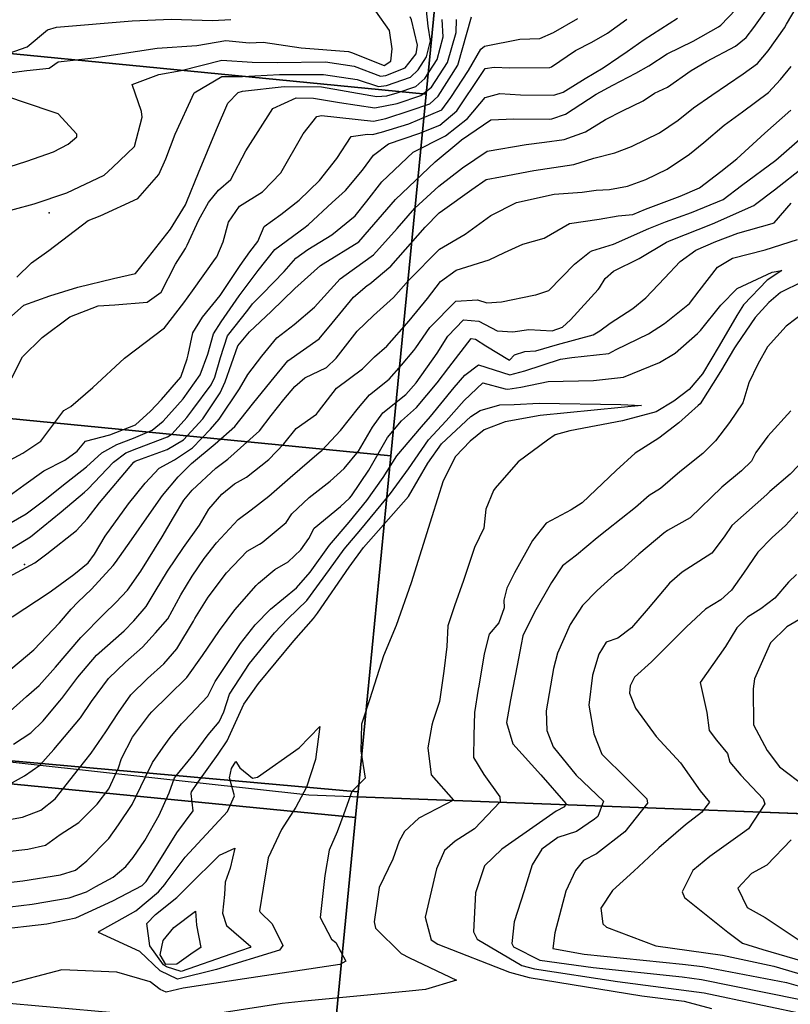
# Model space of a CAD drawing. Header units: inches. Extents: x 1364669 to 1365969, y 438680 to 440663.
# Tile 15 of 33: x 1365542 to 1365754, y 439335 to 439606. Entities that reach past the tile are written whole.
import ezdxf

# ---------------------------------------------------------------- set-up
doc = ezdxf.new("R2010")
doc.units = ezdxf.units.IN
doc.header["$MEASUREMENT"] = 0
for name, color, linetype, true_color in [('Contour Lines 2 ft', 7, 'Continuous', 0x4b1f6a), ('Fences', 7, 'Continuous', 0xa71faf), ('Parcel Attributes', 7, 'Continuous', 0xf61fde), ('Parcel Line', 7, 'Continuous', 0xf61fde), ('Road Pavement', 7, 'Continuous', 0xa31f53)]:
    doc.layers.add(name, color=color, linetype=linetype, true_color=true_color)

msp = doc.modelspace()

# ---------------------------------------------------------------- linework, layer by layer
at = {"layer": 'Contour Lines 2 ft'}
for points, elevation in [([(1365541.63, 439535.06), (1365545.62, 439538.98), (1365550.43, 439542.42), (1365561.2, 439550.68), (1365564.56, 439551.96), (1365574.9, 439556.74), (1365580.64, 439563.29), (1365582.57, 439567.59), (1365585.19, 439574.39), (1365590.39, 439585.81), (1365597.99, 439590.25), (1365603.7, 439590.31), (1365613.89, 439590.79), (1365626.02, 439590.87), (1365635.23, 439589.47), (1365641.18, 439587.57), (1365643.32, 439587.77), (1365649.94, 439590.1), (1365652.06, 439592.1), (1365654.37, 439595.7), (1365655.41, 439600.08), (1365654.84, 439604.15), (1365654.05, 439610.99)], 824), ([(1365460.54, 439609.44), (1365466.98, 439603.46), (1365476.3, 439599.33), (1365483.81, 439596.83), (1365488.62, 439596.09), (1365490.22, 439595.99), (1365503.99, 439595.49), (1365510.37, 439595.5), (1365516.36, 439595.63), (1365524.27, 439596.1), (1365539.46, 439596.73), (1365544.45, 439598.44), (1365550.02, 439603.1), (1365552.5, 439603.89), (1365573.38, 439605.56), (1365584.04, 439606.06), (1365595.47, 439605.7), (1365600.46, 439605.92)], 830), ([(1365526.84, 439589.67), (1365544.35, 439591.91), (1365550.46, 439592.59), (1365552.95, 439594.28), (1365562.78, 439595.43), (1365580.18, 439598.04), (1365591.13, 439598.81), (1365599.09, 439600.16), (1365605.52, 439599.51), (1365609.42, 439599.74), (1365619.87, 439598.14), (1365632.86, 439597.2), (1365633.73, 439596.86), (1365642.71, 439593.26), (1365644.56, 439594.53), (1365644.93, 439597.92), (1365644.15, 439602.95), (1365640.43, 439608.28)], 828), ([(1365540.27, 439441.6), (1365550.49, 439448.26), (1365551.16, 439448.79), (1365557.31, 439453.25), (1365561.19, 439456.43), (1365562.97, 439458.85), (1365565.88, 439463.8), (1365572.3, 439472.74), (1365576.88, 439478.42), (1365580.77, 439482.5), (1365584.97, 439484.81), (1365589.9, 439488.12), (1365594.88, 439493.28), (1365597.3, 439496), (1365602.85, 439504.31), (1365605.18, 439508.31), (1365609, 439513.3), (1365613.2, 439518.38), (1365617.9, 439522.07), (1365623.54, 439526.79), (1365630.55, 439534.61), (1365633.9, 439537.02), (1365634.56, 439537.41), (1365639.75, 439541.19), (1365646.3, 439548.49), (1365651.1, 439554.04), (1365657.73, 439560.09), (1365664.26, 439565.12), (1365671.07, 439569.73), (1365681.8, 439571.53), (1365686.8, 439572.23), (1365692.28, 439572.91), (1365698.08, 439575.05), (1365703.57, 439578.43), (1365708.34, 439580.84), (1365714, 439583.62), (1365717.12, 439585.73), (1365720.65, 439587.33), (1365727.21, 439591.91), (1365731.39, 439594.44), (1365739.39, 439598.63), (1365742.35, 439601.03), (1365744.47, 439603.72), (1365748.07, 439608.94)], 808), ([(1365535.43, 439552.29), (1365546.4, 439555.23), (1365555.33, 439558.26), (1365565.63, 439563.12), (1365567.92, 439565.2), (1365573.97, 439571.05), (1365576.13, 439579.06), (1365575.87, 439580.66), (1365573.38, 439588.06), (1365580.68, 439590.84), (1365586.79, 439591.93), (1365598.02, 439594.77), (1365606.35, 439594.2), (1365613.21, 439594.12), (1365626.58, 439594.3), (1365634.48, 439593.16), (1365641.68, 439590.33), (1365643.16, 439590.57), (1365648.52, 439592.64), (1365651.5, 439596.47), (1365651.86, 439598.94), (1365650.21, 439605.9), (1365649.85, 439606.68)], 826), ([(1365530.2, 439562.49), (1365544.37, 439566.99), (1365551.68, 439569.59), (1365555.7, 439571.62), (1365558.15, 439573.67), (1365558.07, 439574.38), (1365552.93, 439580.01), (1365542.88, 439583.41), (1365527.45, 439588.74)], 828), ([(1365533.99, 439376.47), (1365544.66, 439377.65), (1365549.46, 439378.74), (1365553.54, 439381.67), (1365558.67, 439385.04), (1365563.69, 439390.08), (1365566.93, 439394.3), (1365569.6, 439400.1), (1365570.44, 439402.65), (1365573.47, 439408.47), (1365578.14, 439414.74), (1365578.75, 439415.48), (1365583.37, 439419.92), (1365588.39, 439424.88), (1365592.66, 439431), (1365597.36, 439437.81), (1365601.63, 439443.55), (1365607.46, 439450.2), (1365608.1, 439450.84), (1365612.62, 439454.62), (1365616.28, 439456.72), (1365619.78, 439460.03), (1365621.96, 439463.18), (1365623.42, 439465.98), (1365630.72, 439471.92), (1365633.18, 439474.26), (1365633.71, 439474.93), (1365638.48, 439481.92), (1365643.65, 439490.98), (1365647.51, 439495.52), (1365651.6, 439499.23), (1365657.27, 439505.99), (1365660.48, 439510.18), (1365666.68, 439518.18), (1365667.86, 439517.99), (1365670.72, 439516.15), (1365677.23, 439512.23), (1365678.58, 439513.66), (1365681.39, 439514.6), (1365684.43, 439514.78), (1365690.41, 439516.52), (1365700.23, 439519.16), (1365702.09, 439520.27), (1365704.93, 439522.44), (1365711.14, 439526.46), (1365714.72, 439529.38), (1365719.9, 439534.76), (1365724.13, 439539.39), (1365728.44, 439542.53), (1365733.98, 439544.91), (1365740.03, 439547.16), (1365749.53, 439549.79), (1365750, 439550.03), (1365754.73, 439555.46)], 796), ([(1365537.7, 439368.35), (1365543.2, 439368.96), (1365553.58, 439370.64), (1365557.77, 439371.94), (1365560.89, 439374.48), (1365566.93, 439380.64), (1365569.59, 439384.39), (1365573.3, 439389.94), (1365576.92, 439397.43), (1365578.98, 439401.53), (1365581.84, 439405.75), (1365583.84, 439408.4), (1365586.96, 439412.17), (1365587.65, 439412.91), (1365594.19, 439419.76), (1365596.22, 439423.85), (1365603.19, 439434.29), (1365607.16, 439439.45), (1365611.43, 439443.72), (1365618.57, 439449.58), (1365622.3, 439453.94), (1365627.61, 439461.29), (1365633.06, 439467.67), (1365637.94, 439473.63), (1365642.42, 439479.95), (1365646.18, 439485.94), (1365652.97, 439493.87), (1365655.47, 439496.77), (1365662, 439504.73), (1365664.9, 439508.09), (1365668.64, 439510.95), (1365677.3, 439508.22), (1365681.43, 439509.33), (1365691.23, 439512.48), (1365694.32, 439512.99), (1365704.55, 439514.03), (1365706.55, 439515.12), (1365715.44, 439519.44), (1365719.88, 439522.28), (1365726.69, 439527.83), (1365729.41, 439531.32), (1365734.4, 439537.81), (1365738.57, 439540.31), (1365747.57, 439542.55), (1365756.42, 439545.45)], 794), ([(1365536.6, 439361.46), (1365545.8, 439362.54), (1365556.04, 439364.31), (1365560.73, 439365.95), (1365563.34, 439367.39), (1365568.15, 439369.95), (1365571.6, 439372.87), (1365573.63, 439375.35), (1365576.78, 439380.06), (1365580.79, 439387.01), (1365583.52, 439393.15), (1365584.98, 439397.31), (1365590.39, 439403.95), (1365594.27, 439409.14), (1365597.26, 439412.68), (1365598.58, 439415.46), (1365600.09, 439420.32), (1365605.67, 439428.78), (1365612.5, 439437.22), (1365616.15, 439441.09), (1365621.44, 439446.09), (1365627.69, 439454.59), (1365631.72, 439460.25), (1365636.23, 439465.61), (1365644.4, 439475.55), (1365649.43, 439482.37), (1365654.92, 439490.29), (1365659.8, 439495.54), (1365664.75, 439501.14), (1365669.89, 439505.99), (1365676.02, 439504.35), (1365676.78, 439504.24), (1365680.34, 439504.81), (1365687.83, 439506.34), (1365700.32, 439506.61), (1365708.61, 439507.54), (1365718.51, 439511.62), (1365722.78, 439514.13), (1365728.98, 439519.53), (1365729.74, 439520.39), (1365735.39, 439527.34), (1365739.89, 439531.96), (1365749.51, 439536.41), (1365752.18, 439536.93), (1365748.15, 439534.27), (1365741.61, 439527.46), (1365739.74, 439524.55), (1365734.93, 439516.2), (1365730.27, 439508.47), (1365726.62, 439504.2), (1365722.39, 439500.99), (1365717.55, 439498.05), (1365708.32, 439495.54), (1365693.82, 439492.81), (1365689.77, 439491.72), (1365687.64, 439490.26), (1365679.54, 439484.29), (1365673.25, 439477.03), (1365672.78, 439476.36), (1365670.7, 439471.21), (1365670.12, 439466.01), (1365667.56, 439460.71), (1365664.57, 439451.58), (1365662.08, 439444.62), (1365660.24, 439439.14), (1365659.95, 439433.47), (1365659.12, 439426.62), (1365657.89, 439418.27), (1365656.1, 439412.81), (1365655.8, 439411.81), (1365654.72, 439405.53), (1365655.61, 439398.14), (1365661.82, 439391.13), (1365659.65, 439390.08), (1365652.21, 439386.22), (1365648.32, 439382.54), (1365646.85, 439379.92), (1365645.08, 439374.95), (1365641.31, 439367.15), (1365639.94, 439357.68), (1365640.35, 439355.9), (1365647.36, 439348.94), (1365649.69, 439347.76), (1365662.58, 439341.66), (1365654.06, 439339.07), (1365649.57, 439338.61), (1365619.82, 439335.78), (1365614.6, 439335.23), (1365597.44, 439332.53)], 792), ([(1365757.7, 439533.76), (1365751.78, 439530.84), (1365748.55, 439528.13), (1365744.81, 439523.94), (1365739.64, 439516.47), (1365739.14, 439515.63), (1365735.27, 439509.11), (1365729.65, 439500.2), (1365729.13, 439499.73), (1365723.82, 439494.95), (1365718.27, 439490.76), (1365711.81, 439486.67), (1365706.51, 439481.88), (1365697.22, 439472.96), (1365694.17, 439471.03), (1365687.33, 439467.39), (1365683.56, 439462.65), (1365678.57, 439453.69), (1365676.49, 439449.46), (1365675.6, 439446.22), (1365675.69, 439444.11), (1365674.27, 439439.97), (1365671.63, 439436.84), (1365670.2, 439431.4), (1365668.72, 439422.53), (1365668.57, 439421.71), (1365667.54, 439415.28), (1365667.4, 439409), (1365667.24, 439402.93), (1365670.09, 439398.25), (1365674.55, 439392.09), (1365674.61, 439390.69), (1365667.56, 439383.28), (1365662.23, 439379.91), (1365659.34, 439377.28), (1365657.12, 439372.27), (1365654, 439359.01), (1365655.6, 439352.7), (1365657.51, 439351.51), (1365677.22, 439343.82), (1365682.6, 439342.39), (1365713.61, 439337.36), (1365725.31, 439335.87), (1365732.82, 439333.83)], 794), ([(1365758.7, 439525.59), (1365753.32, 439521.62), (1365748.2, 439515.91), (1365745.51, 439511.14), (1365743.06, 439506.03), (1365741.41, 439500.52), (1365737.7, 439495.07), (1365733.91, 439489.99), (1365730.36, 439486.58), (1365724.09, 439481.53), (1365718.72, 439476.92), (1365715.66, 439475.01), (1365711.84, 439471.65), (1365703.98, 439465.48), (1365701.31, 439463.37), (1365695.66, 439458.59), (1365691.77, 439455.64), (1365688.72, 439451.01), (1365684.08, 439442.92), (1365680.83, 439436.34), (1365680.43, 439434.03), (1365679.31, 439428.18), (1365677.43, 439418.8), (1365676.38, 439412.56), (1365678.14, 439406.67), (1365685.83, 439398.15), (1365692.72, 439390.27), (1365692.29, 439389.37), (1365690.06, 439388.15), (1365685.41, 439384.89), (1365675.06, 439377.7), (1365670.35, 439373.09)], 796), ([(1365535.38, 439355.44), (1365549.81, 439357.16), (1365557.86, 439358.76), (1365567.99, 439363.5), (1365576.06, 439367.7), (1365577.2, 439368.81), (1365579.56, 439372.47), (1365585.65, 439382.19), (1365590.16, 439388.22), (1365589.54, 439393), (1365589.68, 439393.47), (1365591.38, 439396), (1365597, 439403.86), (1365599.53, 439407.45), (1365604.05, 439417.6), (1365608.15, 439423.28), (1365617.83, 439434.99), (1365623.26, 439441.17), (1365624.31, 439442.6), (1365633.08, 439455.24), (1365637.03, 439460.64), (1365641.18, 439465.35), (1365649.38, 439474.68), (1365654.76, 439483.91), (1365658.48, 439489.22), (1365666.59, 439496.74), (1365669.08, 439498.34), (1365674.57, 439499.95), (1365678.52, 439500.06), (1365685.37, 439500.36), (1365707.87, 439499.99), (1365713.5, 439499.72), (1365707.91, 439499.19), (1365685.64, 439497), (1365676.02, 439495.26), (1365670.23, 439493.09), (1365666.33, 439489.9), (1365662.3, 439485.69), (1365658.97, 439479.07), (1365655.8, 439469.13), (1365650.14, 439450.94), (1365645.97, 439439.18), (1365642.55, 439430.88), (1365638.73, 439419.01), (1365636.44, 439412.03), (1365636.29, 439404.72), (1365637.45, 439397.17), (1365633.81, 439393.58), (1365631.57, 439387.41), (1365629.77, 439382.47), (1365627.53, 439377.42), (1365626.33, 439370.45), (1365625.09, 439358.87), (1365628.24, 439352.95), (1365629.38, 439351.98), (1365632.17, 439346.83), (1365630.46, 439345.92), (1365604.27, 439342.04), (1365587.39, 439339.41), (1365582.68, 439338.3), (1365581.07, 439339.08), (1365578.3, 439341.17), (1365569.13, 439343.82), (1365554, 439344.44), (1365537.96, 439340.23)], 790), ([(1365720.7, 439465.36), (1365719.7, 439464.62), (1365712.78, 439458.84), (1365708.05, 439454.56), (1365706.05, 439453.17), (1365701.35, 439448.83), (1365697.27, 439444.69), (1365693.91, 439439.46), (1365690.41, 439431.62), (1365689.33, 439427.38), (1365687.31, 439415.76), (1365687.47, 439410.34), (1365689.18, 439405.87), (1365695.54, 439398.07), (1365703.04, 439390.91), (1365701.46, 439386.64), (1365700.63, 439385.92), (1365695.67, 439382.51), (1365690.52, 439380.85), (1365686.08, 439377.68), (1365683.45, 439373.34), (1365681.19, 439366.25), (1365678.46, 439357.7), (1365677.87, 439351.75), (1365678.31, 439350.81), (1365685.52, 439347.1), (1365700.22, 439345.13), (1365724.7, 439342.56), (1365730.08, 439341.81), (1365756.83, 439336.44)], 798), ([(1365721.25, 439450.91), (1365715.37, 439443.91), (1365714.8, 439443.23), (1365710.79, 439438.54), (1365707.05, 439435.73), (1365703.84, 439434.6), (1365701.8, 439431.29), (1365700.05, 439425.58), (1365699, 439417.3), (1365700.36, 439409.37), (1365702.6, 439403.79), (1365709.49, 439397.02), (1365714.98, 439391.51), (1365715.18, 439390.33), (1365708.98, 439382.47), (1365701.12, 439376.41), (1365697.52, 439374.53), (1365695.36, 439371.77), (1365692.73, 439366.13), (1365689.66, 439354.62), (1365689.14, 439350.34), (1365697.74, 439348.77), (1365724.83, 439346.06), (1365730.35, 439345.39), (1365753.39, 439340.96), (1365768.89, 439336.55)], 800), ([(1365670.35, 439373.09), (1365667.79, 439365.69), (1365667.3, 439354.91), (1365668.27, 439352.87), (1365680.57, 439345.68), (1365684.06, 439344.75), (1365706.91, 439341.25), (1365730.79, 439338.14), (1365760.28, 439331.93)], 796)]:
    msp.add_lwpolyline(points, dxfattribs=dict(at, elevation=elevation))
for points, elevation in [([(1365596.59, 439344.6), (1365585.81, 439341.9), (1365581.08, 439344.22), (1365575.41, 439349.5), (1365564.04, 439354.79), (1365564.31, 439355.16), (1365571.45, 439359.06), (1365574.35, 439360.67), (1365580.59, 439365.96), (1365582.34, 439367.98), (1365582.66, 439368.5), (1365587.91, 439375.52), (1365599.61, 439388.05), (1365601.5, 439392.35), (1365600.09, 439397.29), (1365600.65, 439399.84), (1365601.83, 439401.82), (1365602.95, 439400.05), (1365606.46, 439397.25), (1365607.84, 439397.45), (1365619.3, 439405.56), (1365625, 439411.44), (1365623.78, 439402.39), (1365621.36, 439394.78), (1365618.42, 439389.23), (1365614.48, 439383.12), (1365610.77, 439375.26), (1365609.4, 439366.98), (1365608.38, 439360.74), (1365608.56, 439360.39), (1365611.86, 439357.15), (1365614.85, 439351.15), (1365613.87, 439349.93)], 788), ([(1365600.45, 439348.8), (1365586.79, 439344.01), (1365582.82, 439345.27), (1365581.99, 439345.81), (1365578.22, 439351.11), (1365577.41, 439357.2), (1365579.76, 439359.67), (1365585.6, 439364.36), (1365588.68, 439367.39), (1365597.39, 439376.03), (1365601.55, 439377.96), (1365600.31, 439372.44), (1365598.94, 439368.56), (1365598.75, 439365.25), (1365598.23, 439360.07), (1365599.3, 439356.71), (1365605.96, 439350.87), (1365605.78, 439350.65)], 786), ([(1365590.11, 439349.23), (1365585.63, 439346), (1365582.63, 439345.97), (1365581.01, 439348.62), (1365581.85, 439352.54), (1365584.79, 439356.16), (1365590.75, 439360.6), (1365591.09, 439356.75), (1365592.24, 439350.64)], 784)]:
    msp.add_lwpolyline(points, close=True, dxfattribs=dict(at, elevation=elevation))
for points in [[(1365538.17, 439425.71, 806), (1365546.29, 439432.56, 806), (1365553.31, 439439.99, 806), (1365556.53, 439443.7, 806), (1365558.36, 439445.67, 806), (1365562.19, 439449.18, 806), (1365568.09, 439455.75, 806), (1365568.74, 439456.53, 806), (1365573.17, 439462.8, 806), (1365578.06, 439469.74, 806), (1365581.7, 439475.01, 806), (1365585.98, 439480.17, 806), (1365589.64, 439483.77, 806), (1365596.21, 439489.24, 806), (1365601.63, 439493.99, 806), (1365606.48, 439500.08, 806), (1365611.59, 439506.45, 806), (1365616.19, 439512, 806), (1365624.82, 439518.06, 806), (1365628.42, 439522.43, 806), (1365634.29, 439529.52, 806), (1365638.05, 439532.73, 806), (1365638.76, 439533.24, 806), (1365644.5, 439538.05, 806), (1365653.98, 439548.83, 806), (1365657.86, 439552.8, 806), (1365658.72, 439553.42, 806), (1365666.87, 439559.23, 806), (1365670.74, 439561.9, 806), (1365674.74, 439562.67, 806), (1365683.88, 439564.4, 806), (1365694.9, 439566.11, 806), (1365700.45, 439567.77, 806), (1365706.15, 439569.24, 806), (1365710.79, 439571, 806), (1365718.51, 439574.76, 806), (1365723.65, 439578.29, 806), (1365727.86, 439581.62, 806), (1365732.9, 439585.18, 806), (1365741.49, 439590.98, 806), (1365745.49, 439593.9, 806), (1365748.37, 439597.32, 806), (1365752.91, 439603.69, 806), (1365753.45, 439604.72, 806), (1365757.59, 439611.75, 806)], [(1365533.31, 439449.4, 810), (1365546.54, 439456.49, 810), (1365549.82, 439458.91, 810), (1365558.05, 439465.37, 810), (1365560.96, 439468.61, 810), (1365564.31, 439473, 810), (1365573.77, 439484.14, 810), (1365574.16, 439484.47, 810), (1365575.92, 439485.07, 810), (1365582.94, 439487.61, 810), (1365587.43, 439490.35, 810), (1365592.75, 439496.08, 810), (1365597.6, 439503.25, 810), (1365598.96, 439506.28, 810), (1365602.38, 439516.13, 810), (1365605.59, 439520.03, 810), (1365611.61, 439525.61, 810), (1365618.1, 439531.97, 810), (1365625.16, 439538.26, 810), (1365625.9, 439538.73, 810), (1365635.72, 439544.75, 810), (1365638.62, 439548.14, 810), (1365645.78, 439556.39, 810), (1365656.73, 439566.76, 810), (1365663.21, 439572.21, 810), (1365664, 439572.81, 810), (1365672.1, 439578.37, 810), (1365678.43, 439578.62, 810), (1365688.16, 439578.5, 810), (1365688.85, 439578.59, 810), (1365692.59, 439579.89, 810), (1365701.04, 439585.41, 810), (1365705.66, 439587.94, 810), (1365711.99, 439591.24, 810), (1365715.57, 439593.23, 810), (1365720.57, 439596.48, 810), (1365727.77, 439599.99, 810), (1365734.73, 439603.93, 810), (1365735.34, 439604.42, 810), (1365739.52, 439608.68, 810)], [(1365537.08, 439458.54, 812), (1365545.34, 439463.65, 812), (1365546.35, 439464.4, 812), (1365553.84, 439470.54, 812), (1365560.24, 439475.89, 812), (1365561.12, 439476.77, 812), (1365568.23, 439484.17, 812), (1365571.58, 439486.74, 812), (1365574.64, 439487.88, 812), (1365583.09, 439491.13, 812), (1365584.34, 439491.97, 812), (1365588.36, 439496.48, 812), (1365590.08, 439498.61, 812), (1365595.11, 439505.43, 812), (1365596.11, 439507.54, 812), (1365597.65, 439512.96, 812), (1365599.57, 439518.93, 812), (1365605.17, 439525.95, 812), (1365606.44, 439527.7, 812), (1365609.19, 439530.46, 812), (1365615.2, 439536.64, 812), (1365618.37, 439540.32, 812), (1365621.71, 439542.66, 812), (1365628.33, 439546.75, 812), (1365634.76, 439551.97, 812), (1365637.89, 439556.01, 812), (1365642.02, 439561.34, 812), (1365650.69, 439569.42, 812), (1365659.58, 439573.94, 812), (1365665.67, 439578.68, 812), (1365670.52, 439584.47, 812), (1365674.53, 439585.63, 812), (1365680.24, 439585.19, 812), (1365689.36, 439585.11, 812), (1365691.94, 439585.93, 812), (1365697.99, 439589.73, 812), (1365702.98, 439592.65, 812), (1365707.33, 439595.6, 812), (1365709.58, 439597.15, 812), (1365714.3, 439600.44, 812), (1365723.43, 439606.29, 812)], [(1365537.42, 439473.47, 816), (1365543.51, 439477.8, 816), (1365549.01, 439481.8, 816), (1365554.81, 439484.67, 816), (1365558.2, 439487.22, 816), (1365560.46, 439489.91, 816), (1365567.17, 439491.64, 816), (1365574.3, 439494.4, 816), (1365578.37, 439498.2, 816), (1365581.42, 439501.37, 816), (1365586.74, 439507.58, 816), (1365588.44, 439512.59, 816), (1365588.71, 439513.68, 816), (1365590.04, 439519.76, 816), (1365592.68, 439524.09, 816), (1365597.59, 439529.99, 816), (1365603.1, 439538.23, 816), (1365605.74, 439542.02, 816), (1365607.95, 439544.86, 816), (1365609.7, 439549.04, 816), (1365614.3, 439552.35, 816), (1365619.28, 439556.25, 816), (1365624.9, 439561.64, 816), (1365629.67, 439567.71, 816), (1365633.6, 439573.81, 816), (1365638.13, 439574.43, 816), (1365639.52, 439574.29, 816), (1365641.97, 439574.93, 816), (1365649.52, 439577.27, 816), (1365658.55, 439581.09, 816), (1365661.06, 439584.52, 816), (1365665.94, 439591.89, 816), (1365669.26, 439597.84, 816), (1365670.35, 439598.65, 816), (1365680.02, 439600.51, 816), (1365685.54, 439600.77, 816), (1365689.32, 439602.39, 816), (1365696.02, 439606.23, 816)], [(1365537.49, 439483.55, 818), (1365543.28, 439486.63, 818), (1365548.21, 439489.96, 818), (1365554.52, 439498.41, 818), (1365556.44, 439499.46, 818), (1365562.47, 439504.74, 818), (1365571.26, 439512.78, 818), (1365582.28, 439521.13, 818), (1365587.59, 439528.03, 818), (1365589.96, 439531.27, 818), (1365596.32, 439540.17, 818), (1365596.63, 439540.64, 818), (1365598.4, 439544.83, 818), (1365599.83, 439550.18, 818), (1365602.9, 439554.57, 818), (1365609.18, 439558.54, 818), (1365614.3, 439563.74, 818), (1365620.4, 439574.52, 818), (1365624.2, 439579.26, 818), (1365625.49, 439579.52, 818), (1365639.76, 439577.98, 818), (1365643.12, 439578.7, 818), (1365649.86, 439580.96, 818), (1365655.24, 439582.79, 818), (1365657.58, 439584.89, 818), (1365662.97, 439593.4, 818), (1365666.77, 439606.69, 818)], [(1365537.66, 439466.19, 814), (1365544.2, 439469.95, 814), (1365548.9, 439473.48, 814), (1365555.26, 439478.59, 814), (1365560.81, 439482.9, 814), (1365564.99, 439486.72, 814), (1365569.08, 439489.04, 814), (1365573.75, 439490.74, 814), (1365578.82, 439492.93, 814), (1365581.89, 439495.44, 814), (1365587.33, 439501.63, 814), (1365592.09, 439508.2, 814), (1365594.14, 439513.87, 814), (1365595.71, 439519.43, 814), (1365597.86, 439522.78, 814), (1365602.79, 439529.91, 814), (1365607.98, 439536.89, 814), (1365612.58, 439542.66, 814), (1365620.94, 439548.83, 814), (1365621.83, 439549.58, 814), (1365628.34, 439555.58, 814), (1365632.04, 439558.93, 814), (1365636.77, 439564.53, 814), (1365639.74, 439568.61, 814), (1365643.93, 439571.73, 814), (1365652.2, 439574.6, 814), (1365658.03, 439576.93, 814), (1365662.71, 439580.79, 814), (1365669.58, 439591.1, 814), (1365670.51, 439592.52, 814), (1365672.93, 439592.87, 814), (1365677.29, 439592.69, 814), (1365688.31, 439592.72, 814), (1365688.77, 439592.94, 814), (1365695.34, 439597.41, 814), (1365699.88, 439599.75, 814), (1365704.16, 439602.17, 814), (1365709.5, 439606.07, 814)], [(1365538.51, 439522.84, 822), (1365543.48, 439527.37, 822), (1365550.65, 439529.97, 822), (1365558.37, 439532.3, 822), (1365568.16, 439534.72, 822), (1365574.3, 439536.05, 822), (1365577.87, 439540.55, 822), (1365583.93, 439548.28, 822), (1365587.99, 439554.97, 822), (1365588.4, 439555.86, 822), (1365591.55, 439563.81, 822), (1365596.53, 439575.69, 822), (1365599.67, 439582.93, 822), (1365602.51, 439585.84, 822), (1365603.71, 439586.21, 822), (1365615.2, 439587.52, 822), (1365625.45, 439587.45, 822), (1365639.02, 439585.05, 822), (1365640.68, 439584.81, 822), (1365643.47, 439584.97, 822), (1365646.23, 439585.74, 822), (1365651.37, 439587.55, 822), (1365653.9, 439589.7, 822), (1365657.24, 439594.94, 822), (1365658.96, 439601.21, 822), (1365658.68, 439605.93, 822)], [(1365540.19, 439507.38, 820), (1365543.13, 439513.17, 820), (1365548.6, 439518.49, 820), (1365556.18, 439524.12, 820), (1365563.99, 439527.16, 820), (1365568.54, 439527.41, 820), (1365577.5, 439528.22, 820), (1365581.32, 439530.94, 820), (1365585.24, 439538.65, 820), (1365587.99, 439542.94, 820), (1365588.51, 439543.89, 820), (1365591.65, 439550.86, 820), (1365594.37, 439555.6, 820), (1365597.1, 439558.96, 820), (1365600.47, 439561.91, 820), (1365604.64, 439569.79, 820), (1365612.08, 439581.46, 820), (1365618.47, 439584.4, 820), (1365623.26, 439584.32, 820), (1365630.36, 439583.15, 820), (1365640.11, 439581.63, 820), (1365646.28, 439582.83, 820), (1365652.8, 439585.01, 820), (1365655.74, 439587.3, 820), (1365660.1, 439594.17, 820), (1365662.5, 439602.35, 820), (1365662.58, 439605.96, 820)], [(1365538.88, 439414.84, 804), (1365544.26, 439419.68, 804), (1365547.7, 439422.68, 804), (1365552.28, 439427.73, 804), (1365559.24, 439435.92, 804), (1365565.56, 439442.35, 804), (1365568.86, 439445.56, 804), (1365572.08, 439448.91, 804), (1365575.69, 439454.2, 804), (1365581.62, 439463.62, 804), (1365584.69, 439468.91, 804), (1365587.57, 439473.71, 804), (1365589.84, 439476.5, 804), (1365596.38, 439482.5, 804), (1365599.69, 439484.99, 804), (1365608.42, 439492.8, 804), (1365611.56, 439496.96, 804), (1365615.1, 439501.38, 804), (1365618.1, 439504.99, 804), (1365620.87, 439507.4, 804), (1365626.81, 439510.23, 804), (1365629.49, 439512.82, 804), (1365635.27, 439520.2, 804), (1365639.77, 439524.51, 804), (1365645.27, 439529.51, 804), (1365649.42, 439534.18, 804), (1365657.92, 439542.76, 804), (1365665, 439546.87, 804), (1365672.02, 439552.05, 804), (1365679.11, 439555.65, 804), (1365689.45, 439557.9, 804), (1365697.21, 439558.48, 804), (1365701.09, 439558.97, 804), (1365704.68, 439559.17, 804), (1365709.63, 439560.14, 804), (1365714.68, 439561.94, 804), (1365720.62, 439564.78, 804), (1365726.72, 439568.93, 804), (1365730.7, 439572.09, 804), (1365736.29, 439576.89, 804), (1365741.31, 439580.58, 804), (1365748.49, 439585.89, 804), (1365751.82, 439589.46, 804), (1365754.73, 439593.02, 804)], [(1365540.7, 439406.54, 802), (1365545.43, 439409.7, 802), (1365548.82, 439412.98, 802), (1365553.38, 439418.38, 802), (1365554, 439419.11, 802), (1365558.39, 439424.99, 802), (1365563.51, 439431.03, 802), (1365571.16, 439437.75, 802), (1365573.77, 439440.52, 802), (1365577.17, 439444.43, 802), (1365579.71, 439448.57, 802), (1365583.09, 439454.14, 802), (1365587.45, 439460.66, 802), (1365591.9, 439466.85, 802), (1365594.47, 439471.2, 802), (1365598.02, 439475.33, 802), (1365601.53, 439478.18, 802), (1365604.83, 439480.01, 802), (1365610.94, 439484.91, 802), (1365615.04, 439489.23, 802), (1365618.49, 439493.47, 802), (1365624.08, 439497.38, 802), (1365624.66, 439498.13, 802), (1365629.62, 439504.54, 802), (1365636.75, 439509.88, 802), (1365640, 439513.11, 802), (1365643.45, 439516.12, 802), (1365649.61, 439523.05, 802), (1365654.59, 439529.15, 802), (1365658.2, 439533.87, 802), (1365662.47, 439536.95, 802), (1365671.61, 439539.85, 802), (1365675.79, 439541.87, 802), (1365680.83, 439544.1, 802), (1365686.74, 439545.77, 802), (1365693.67, 439549.83, 802), (1365701.84, 439551.01, 802), (1365707.08, 439551.97, 802), (1365711.15, 439552.35, 802), (1365714.58, 439553.78, 802), (1365724.15, 439557.39, 802), (1365729.53, 439559.64, 802), (1365735.39, 439564.17, 802), (1365739.74, 439567.67, 802), (1365747.49, 439574.71, 802), (1365754.58, 439580.97, 802)], [(1365538.73, 439395.08, 800), (1365543.66, 439397.88, 800), (1365547.94, 439400.79, 800), (1365551.8, 439405.06, 800), (1365559.15, 439413.82, 800), (1365562.19, 439418.3, 800), (1365566.87, 439424.6, 800), (1365571.5, 439429.09, 800), (1365576.14, 439433.3, 800), (1365579.79, 439437.18, 800), (1365583.15, 439441.01, 800), (1365586.73, 439447.63, 800), (1365589.89, 439452.81, 800), (1365593.11, 439457.65, 800), (1365596.53, 439462, 800), (1365602.55, 439468.39, 800), (1365606.1, 439471.04, 800), (1365610.96, 439474.77, 800), (1365616.84, 439479.96, 800), (1365624.83, 439486.79, 800), (1365625.5, 439487.35, 800), (1365630.7, 439492.83, 800), (1365635.66, 439499.07, 800), (1365638.64, 439502.7, 800), (1365644.1, 439506.99, 800), (1365647.43, 439510.84, 800), (1365650.86, 439514.91, 800), (1365651.4, 439515.62, 800), (1365655.25, 439521.21, 800), (1365662.43, 439528.43, 800), (1365668.38, 439528.81, 800), (1365671, 439528, 800), (1365674.99, 439528.27, 800), (1365683.85, 439530.14, 800), (1365684.48, 439530.18, 800), (1365688.03, 439531.38, 800), (1365695.1, 439538.67, 800), (1365699.17, 439541.97, 800), (1365699.88, 439542.3, 800), (1365705.8, 439544.15, 800), (1365715.51, 439548.49, 800), (1365720.12, 439550.25, 800), (1365727.31, 439552.83, 800), (1365735.98, 439556.42, 800), (1365741.06, 439560.27, 800), (1365750.54, 439567.23, 800), (1365757.81, 439573.67, 800)], [(1365537.01, 439385.35, 798), (1365543.11, 439386.49, 798), (1365548.24, 439388.38, 798), (1365552.13, 439391.51, 798), (1365558.58, 439399.69, 798), (1365562.03, 439404.09, 798), (1365566.12, 439409.96, 798), (1365569.6, 439415.25, 798), (1365572.97, 439420.15, 798), (1365577.58, 439424.61, 798), (1365582.03, 439428.67, 798), (1365585.66, 439432.83, 798), (1365590.19, 439440.41, 798), (1365590.6, 439441.16, 798), (1365594.22, 439447, 798), (1365599.27, 439453.72, 798), (1365604.96, 439459.67, 798), (1365608.42, 439461.62, 798), (1365609.11, 439462.02, 798), (1365615.69, 439467.54, 798), (1365617.28, 439469.97, 798), (1365622.05, 439474.48, 798), (1365627.86, 439478.91, 798), (1365631.68, 439482.39, 798), (1365635.66, 439487.21, 798), (1365639.49, 439493.81, 798), (1365642.29, 439497.76, 798), (1365648.69, 439502.74, 798), (1365651.47, 439505.98, 798), (1365657.3, 439514.12, 798), (1365660.25, 439518.81, 798), (1365664.56, 439523.3, 798), (1365668.77, 439522.97, 798), (1365673.83, 439520.32, 798), (1365678.12, 439520, 798), (1365682.48, 439520.69, 798), (1365688.9, 439520.33, 798), (1365691.81, 439521.33, 798), (1365693.99, 439523.28, 798), (1365701.58, 439531.71, 798), (1365701.92, 439532.09, 798), (1365703.48, 439534.74, 798), (1365705.85, 439536.74, 798), (1365712.9, 439540.17, 798), (1365720.41, 439544.67, 798), (1365721.68, 439545.26, 798), (1365733.03, 439549.78, 798), (1365744.41, 439554.79, 798), (1365744.87, 439555.12, 798), (1365750.15, 439559.08, 798), (1365758.31, 439565.5, 798)], [(1365754.6, 439498.3, 798), (1365748.25, 439491.29, 798), (1365745.02, 439486.84, 798), (1365743.83, 439484.45, 798), (1365741.04, 439481.79, 798), (1365735.59, 439477.32, 798), (1365726.95, 439468.86, 798), (1365720.7, 439465.36, 798)], [(1365760.93, 439487.61, 800), (1365754.44, 439480.89, 800), (1365748.86, 439476.12, 800), (1365747.98, 439475.31, 800), (1365738.38, 439466.78, 800), (1365736.32, 439463.6, 800), (1365732.87, 439459.14, 800), (1365724.76, 439453.88, 800), (1365721.25, 439450.91, 800)], [(1365757.2, 439471.11, 802), (1365753.14, 439466.76, 802), (1365749.53, 439463.42, 802), (1365745.52, 439459.43, 802), (1365741.56, 439453.62, 802), (1365738.28, 439448.95, 802), (1365735.38, 439446.32, 802), (1365731.14, 439443.75, 802), (1365725.95, 439438.81, 802), (1365716.24, 439429.22, 802), (1365711.58, 439424.99, 802), (1365710.4, 439422.66, 802), (1365710.21, 439420.61, 802), (1365711.84, 439416.52, 802), (1365717.55, 439408.64, 802), (1365724.24, 439401.43, 802), (1365729.71, 439393.71, 802), (1365732.23, 439390.61, 802), (1365730.05, 439387.75, 802), (1365725.63, 439384.4, 802), (1365718.34, 439378.02, 802), (1365711.38, 439371.59, 802), (1365705.57, 439366.28, 802), (1365702.34, 439361.43, 802), (1365702.88, 439357.17, 802), (1365703.87, 439356.26, 802), (1365717.43, 439351.12, 802), (1365735.8, 439348.53, 802), (1365749.94, 439345.47, 802), (1365769.52, 439339.72, 802)], [(1365756.14, 439453.26, 804), (1365753.97, 439451.15, 804), (1365750.23, 439446.73, 804), (1365746.41, 439443.81, 804), (1365742.66, 439441.53, 804), (1365739.74, 439438.56, 804), (1365736.66, 439433.45, 804), (1365729.67, 439423.56, 804), (1365731.55, 439415.27, 804), (1365732.15, 439410.34, 804), (1365734.18, 439407.64, 804), (1365737.24, 439403.97, 804), (1365737.88, 439401.61, 804), (1365740.89, 439398.03, 804), (1365747.02, 439391.56, 804), (1365747.48, 439390.11, 804), (1365742.96, 439383.3, 804), (1365741.32, 439382.04, 804), (1365732.36, 439375.67, 804), (1365727.63, 439371.78, 804), (1365724.68, 439365.96, 804), (1365725.32, 439364.38, 804), (1365737.29, 439354.8, 804), (1365741.28, 439351.8, 804), (1365746.89, 439350.03, 804), (1365769.54, 439343.51, 804)], [(1365756.83, 439440.82, 806), (1365753.54, 439438.84, 806), (1365749.07, 439434.46, 806), (1365744.62, 439424.56, 806), (1365744.29, 439421.84, 806), (1365744.33, 439411.93, 806), (1365748.11, 439404.79, 806), (1365751.47, 439400.29, 806), (1365758.71, 439394.8, 806)], [(1365754.72, 439380.25, 806), (1365748.04, 439373.32, 806), (1365743.78, 439370.97, 806), (1365740.06, 439366.97, 806), (1365742.6, 439361.62, 806), (1365747.55, 439358.86, 806), (1365757.17, 439352.44, 806)]]:
    msp.add_polyline3d(points, dxfattribs=at)
at = {"layer": 'Fences'}
msp.add_lwpolyline([(1365426.6, 439414.2), (1365622, 439392.6), (1365799.2, 439385.8), (1365969.24, 439380.77)], dxfattribs=at)
at = {"layer": 'Parcel Attributes'}
for p in [(1365550.51, 439552.73), (1365543.67, 439456.03)]:
    msp.add_point(p, dxfattribs=at)
at = {"layer": 'Parcel Line'}
msp.add_lwpolyline([(1365897.22, 439777.84), (1365833.6, 439384.53), (1365635.39, 439392.05), (1365635.53, 439393.45), (1365644.55, 439485.9), (1365654.27, 439585.43), (1365663.98, 439684.95)], dxfattribs=at)
for points in [[(1365663.98, 439684.95), (1365654.27, 439585.43), (1365455.14, 439604.86), (1365462.54, 439679.11), (1365464.92, 439704.38)], [(1365654.27, 439585.43), (1365644.55, 439485.9), (1365450.47, 439504.85), (1365445.22, 439505.36), (1365455.14, 439604.86)], [(1365644.55, 439485.9), (1365635.53, 439393.45), (1365470.32, 439408.23), (1365444.24, 439440.9), (1365450.47, 439504.85)], [(1365444.24, 439440.9), (1365470.32, 439408.23), (1365635.53, 439393.45), (1365635.39, 439392.05), (1365634.84, 439386.38), (1365435.57, 439405.83), (1365438.93, 439440.49), (1365439.02, 439441.44)], [(1365634.84, 439386.38), (1365625.13, 439286.86), (1365425.92, 439306.3), (1365435.57, 439405.83)], [(1365833.6, 439384.53), (1365969.24, 439379.39), (1365969.24, 439087.14), (1365924.4, 439090.76), (1365608.48, 439116.31), (1365615.41, 439187.34), (1365622.68, 439261.82), (1365625.13, 439286.86), (1365634.84, 439386.38), (1365635.39, 439392.05)]]:
    msp.add_lwpolyline(points, close=True, dxfattribs=at)
at = {"layer": 'Road Pavement'}
msp.add_lwpolyline([(1365420.3, 439345.9), (1365601, 439329.8), (1365860.6, 439308), (1365875, 439306.8), (1365969.24, 439298.98)], dxfattribs=at)

doc.saveas('drawing.dxf')
